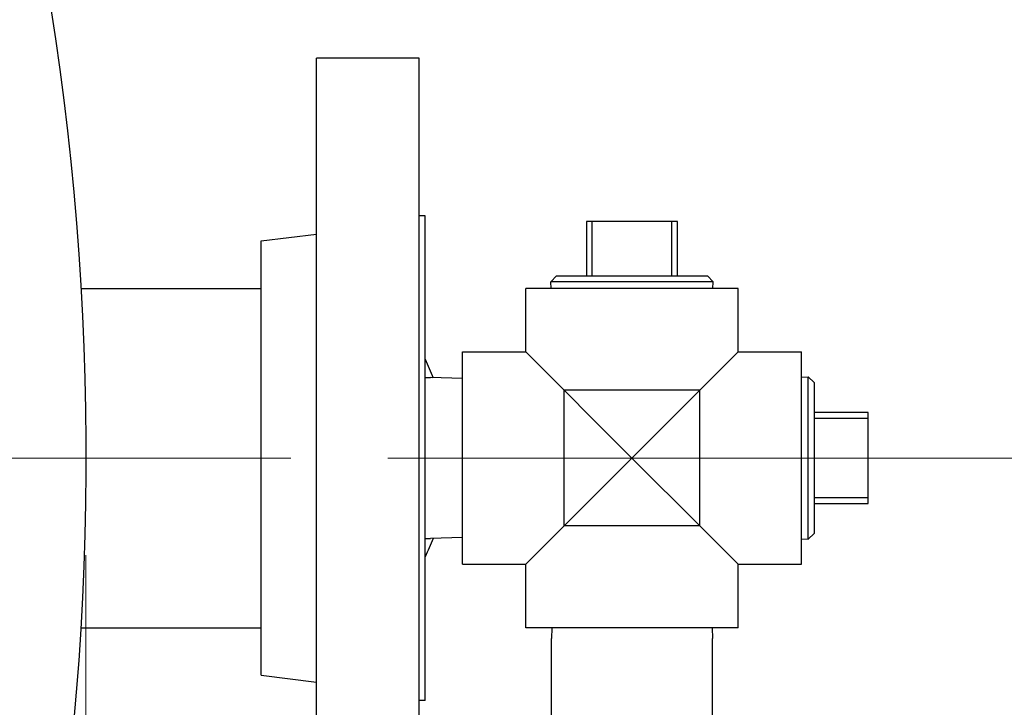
# Model space of a CAD drawing. Header units: inches. Extents: x 1 to 669, y 0 to 417.
# Tile 178 of 256: x 149 to 160, y 359 to 366. Entities that reach past the tile are written whole.
import ezdxf

# ---------------------------------------------------------------- set-up
doc = ezdxf.new("R2010")
doc.units = ezdxf.units.IN
doc.header["$LTSCALE"] = 12
doc.header["$MEASUREMENT"] = 0
doc.header["$PDMODE"] = 1
doc.layers.get('0').update_dxf_attribs({"linetype": 'CONTINUOUS'})
doc.layers.get('Defpoints').update_dxf_attribs({"linetype": 'CONTINUOUS'})
doc.layers.add('D', color=2, linetype='CONTINUOUS')
doc.layers.add('Q', color=4, linetype='CONTINUOUS')
doc.layers.add('Leader', color=41, linetype='CONTINUOUS', lineweight=13)
doc.styles.get("Standard").update_dxf_attribs({"font": 'SIMPLEX.SHX', "width": 0.875})
doc.dimstyles.new('STANDARD$0', dxfattribs={"dimscale": 32, "dimtxt": 0.09375, "dimasz": 0.0625, "dimexe": 0.03125, "dimexo": 0.03125, "dimgap": 0.03125, "dimtad": 1, "dimtih": 1, "dimtoh": 1, "dimdec": 4, "dimzin": 12, "dimdsep": 46, "dimlunit": 5, "dimtxsty": 'Standard', "dimcen": -0.03125, "dimclrd": 256, "dimclre": 256, "dimclrt": 256, "dimadec": 0, "dimazin": 0, "dimtfac": 0.875, "dimtdec": 4, "dimtofl": 0, "dimtmove": 0, "dimatfit": 3, "dimfxl": 1, "dimtolj": 1, "dimtzin": 12, "dimlwd": 13, "dimlwe": 13, "dimarcsym": 0})

# ---------------------------------------------------------------- blocks, each defined once
blk = doc.blocks.new('*D23')
at = {"layer": 'D', "lineweight": 13, "transparency": 16777216}
for p, q in [((90.151, 360.277), (90.151, 307.693)), ((150.151, 360.277), (150.151, 307.693)), ((92.151, 308.693), (148.151, 308.693))]:
    blk.add_line(p, q, dxfattribs=at)
at = {"layer": 'D', "transparency": 16777216}
for points in [[(92.151, 309.026), (92.151, 308.359), (90.151, 308.693)], [(148.151, 309.026), (148.151, 308.359), (150.151, 308.693)]]:
    blk.add_solid(points, dxfattribs=at)
at = {"layer": 'Defpoints', "color": 0, "transparency": 16777216}
for p in [(90.151, 361.277), (150.151, 361.277), (150.151, 308.693)]:
    blk.add_point(p, dxfattribs=at)
at = {"layer": 'D', "transparency": 16777216, "insert": (120.151, 311.193), "char_height": 3, "attachment_point": 5}
blk.add_mtext('\\A1;60', dxfattribs=at)
blk = doc.blocks.new('*D24')
at = {"layer": 'D', "lineweight": 13, "transparency": 16777216}
for p, q in [((121.74, 407.09), (174.159, 407.09)), ((173.159, 405.09), (173.159, 371.688)), ((173.159, 319.169), (173.159, 366.688)), ((121.151, 317.169), (174.159, 317.169))]:
    blk.add_line(p, q, dxfattribs=at)
at = {"layer": 'D', "transparency": 16777216}
for points in [[(172.825, 405.09), (173.492, 405.09), (173.159, 407.09)], [(172.825, 319.169), (173.492, 319.169), (173.159, 317.169)]]:
    blk.add_solid(points, dxfattribs=at)
at = {"layer": 'Defpoints', "color": 0, "transparency": 16777216}
for p in [(120.74, 407.09), (120.151, 317.169), (173.159, 317.169)]:
    blk.add_point(p, dxfattribs=at)
at = {"layer": 'D', "transparency": 16777216, "insert": (173.159, 369.188), "char_height": 3, "attachment_point": 5}
blk.add_mtext('\\A1;90{}{\\C2;%%p1}', dxfattribs=at)
blk = doc.blocks.new('*D48')
at = {"layer": 'D', "linetype": 'ByBlock', "lineweight": 13, "transparency": 16777216}
for p, q in [((153.266, 361.277), (166.045, 361.277)), ((165.045, 359.277), (165.045, 341.723)), ((165.045, 319.169), (165.045, 336.723)), ((121.151, 317.169), (166.045, 317.169))]:
    blk.add_line(p, q, dxfattribs=at)
at = {"layer": 'D', "transparency": 16777216}
for points in [[(164.712, 359.277), (165.378, 359.277), (165.045, 361.277)], [(164.712, 319.169), (165.378, 319.169), (165.045, 317.169)]]:
    blk.add_solid(points, dxfattribs=at)
at = {"layer": 'Defpoints', "color": 0, "transparency": 16777216}
for p in [(152.266, 361.277), (120.151, 317.169), (165.045, 317.169)]:
    blk.add_point(p, dxfattribs=at)
at = {"layer": 'D', "transparency": 16777216, "insert": (165.045, 339.223), "char_height": 3, "attachment_point": 5}
blk.add_mtext('\\A1;44', dxfattribs=at)

msp = doc.modelspace()

# ---------------------------------------------------------------- linework, layer by layer
for p, q in [((152.5311, 357.15225), (152.5311, 365.40225)), ((153.5911, 365.40225), (152.5311, 365.40225)), ((153.5911, 357.15225), (153.5911, 365.40225)), ((153.6511, 363.77725), (153.5911, 363.77725)), ((153.6511, 358.77725), (153.6511, 363.77725)), ((151.9611, 363.51726), (152.5311, 363.58725)), ((151.9611, 359.03724), (151.9611, 363.51726)), ((150.10002, 363.02725), (151.9611, 363.02725)), ((150.10002, 359.52725), (151.9611, 359.52725)), ((151.9611, 359.03724), (152.5311, 358.96725)), ((153.6511, 358.77725), (153.5911, 358.77725))]:
    msp.add_line(p, q)
msp.add_arc((120.1511, 361.27725), 30, 192.904892, 67.197332)
at = {"extrusion": (5.43852e-32, 2.22045e-16, -1)}
for start, end in [(153.88709, 159.002221), (200.997779, 206.11291)]:
    msp.add_arc((-151.57324, 361.27725), 2.31406, start, end, dxfattribs=at)
at = {"layer": 'Leader'}
msp.add_line((121.5261, 361.27725), (152.26576, 361.27725), dxfattribs=at)
at = {"layer": 'Q', "extrusion": (-2.44929e-16, -1, -2.22045e-16)}
for p, q in [((156.2562, 363.71635), (155.3162, 363.71635)), ((155.3162, 363.71635), (155.3162, 363.15635)), ((155.3762, 363.15635), (155.3762, 363.71635)), ((156.1962, 363.71635), (156.1962, 363.15635)), ((156.2562, 363.15635), (156.2562, 363.71635)), ((155.00754, 363.15635), (154.94941, 363.09638)), ((156.62299, 363.09638), (154.94941, 363.09638)), ((154.95157, 363.02725), (154.94941, 363.09638)), ((155.00754, 363.15635), (156.56486, 363.15635)), ((156.56486, 363.15635), (156.62299, 363.09638)), ((156.62083, 363.02725), (156.62299, 363.09638)), ((156.8812, 363.02725), (154.6912, 363.02725)), ((154.6912, 362.37225), (154.6912, 363.02725)), ((156.8812, 362.37225), (156.8812, 363.02725)), ((154.0362, 360.18225), (154.0362, 362.37225)), ((154.0362, 362.37225), (154.6912, 362.37225)), ((155.7862, 361.27725), (154.6912, 362.37225)), ((156.8812, 362.37225), (156.4862, 361.97725)), ((156.8812, 362.37225), (157.5362, 362.37225)), ((157.5362, 360.18225), (157.5362, 362.37225)), ((153.6511, 362.10725), (153.7081, 362.10725)), ((154.0362, 362.097), (153.7081, 362.10725)), ((157.5362, 362.11188), (157.60533, 362.11404)), ((157.60533, 360.44046), (157.60533, 362.11404)), ((157.6653, 362.05591), (157.60533, 362.11404)), ((157.6653, 362.05591), (157.6653, 360.49859)), ((155.0862, 360.57725), (155.0862, 361.97725)), ((156.4862, 361.97725), (155.0862, 361.97725)), ((156.4862, 361.97725), (155.7862, 361.27725)), ((156.4862, 360.57725), (156.4862, 361.97725)), ((158.2253, 361.74725), (157.6653, 361.74725)), ((157.6653, 361.68725), (158.2253, 361.68725)), ((158.2253, 360.80725), (158.2253, 361.74725)), ((154.6912, 360.18225), (155.7862, 361.27725)), ((155.7862, 361.27725), (156.4862, 360.57725)), ((158.2253, 360.86725), (157.6653, 360.86725)), ((157.6653, 360.80725), (158.2253, 360.80725)), ((156.4862, 360.57725), (155.0862, 360.57725)), ((156.4862, 360.57725), (156.8812, 360.18225)), ((153.6511, 360.44725), (153.7081, 360.44725)), ((154.0362, 360.4575), (153.7081, 360.44725)), ((157.5362, 360.44262), (157.60533, 360.44046)), ((157.6653, 360.49859), (157.60533, 360.44046)), ((154.0362, 360.18225), (154.6912, 360.18225)), ((154.6912, 359.52725), (154.6912, 360.18225)), ((156.8812, 360.18225), (157.5362, 360.18225)), ((156.8812, 359.52725), (156.8812, 360.18225)), ((156.8812, 359.52725), (154.6912, 359.52725)), ((154.95964, 359.52725), (154.9562, 359.41715)), ((156.61276, 359.52725), (156.6162, 359.41715)), ((154.9562, 358.1508), (154.9562, 359.41715)), ((156.6162, 358.60418), (156.6162, 359.41715))]:
    msp.add_line(p, q, dxfattribs=at)

# ---------------------------------------------------------------- dimensions: what is measured, and where the dimension line sits
at = {"layer": 'D'}
dim = msp.add_linear_dim(base=(173.15851, 317.16945), p1=(120.7396, 407.08975), p2=(120.1511, 317.16945), angle=90, text='<>{}{\\C2;%%p1}', dimstyle='STANDARD$0', override={"dimdec": 1, "dimtp": 1, "dimtm": 1, "dimarcsym": 1}, dxfattribs=at)
dim.commit()
dim.dimension.update_dxf_attribs({"geometry": '*D24', "text_midpoint": (173.15851, 369.18774), "dimtype": 160})
dim = msp.add_linear_dim(base=(150.1511, 308.69279), p1=(90.1511, 361.27725), p2=(150.1511, 361.27725), dimstyle='STANDARD$0', override={"dimarcsym": 1}, dxfattribs=at)
dim.commit()
dim.dimension.update_dxf_attribs({"geometry": '*D23', "text_midpoint": (120.1511, 311.19279)})
dim = msp.add_linear_dim(base=(165.04515, 317.16945), p1=(152.26576, 361.27725), p2=(120.1511, 317.16945), angle=90, dimstyle='STANDARD$0', override={"dimdec": 2, "dimadec": 8, "dimarcsym": 1}, dxfattribs=at)
dim.commit()
dim.dimension.update_dxf_attribs({"geometry": '*D48', "text_midpoint": (165.04515, 339.22335)})

doc.saveas('drawing.dxf')
